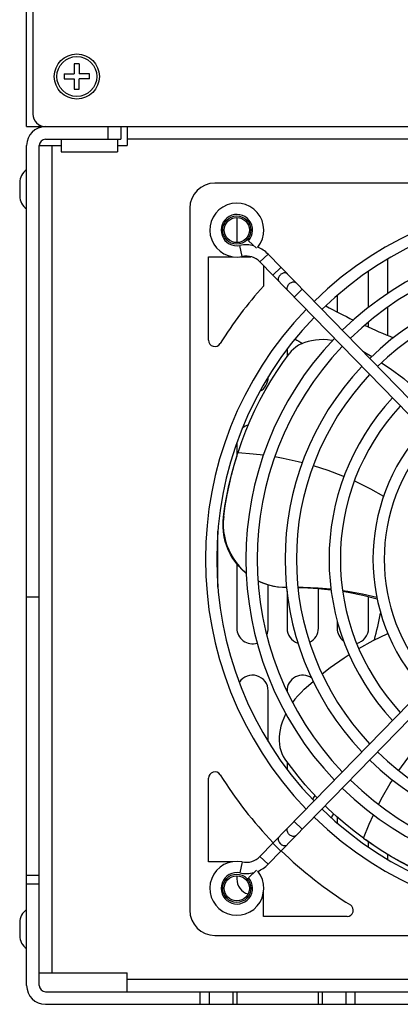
# Model space of a CAD drawing. Header units: millimetres. Extents: x 967 to 2466, y -778 to 1158.
# Tile 40 of 68: x 1471 to 1532, y 798 to 955. Entities that reach past the tile are written whole.
import ezdxf

# ---------------------------------------------------------------- set-up
doc = ezdxf.new("R2010")
doc.units = ezdxf.units.MM
doc.header["$LTSCALE"] = 30.734
doc.layers.get('0').update_dxf_attribs({"linetype": 'CONTINUOUS'})

msp = doc.modelspace()

# ---------------------------------------------------------------- linework, layer by layer
for p, q in [((1472.47, 937.56), (1472.47, 1097.56)), ((1473.47, 1095.56), (1473.47, 939.56)), ((1480.07, 947.56), (1480.07, 945.96)), ((1480.87, 947.56), (1480.07, 947.56)), ((1480.87, 947.56), (1480.87, 945.96)), ((1478.47, 945.96), (1478.47, 945.16)), ((1478.47, 945.96), (1480.07, 945.96)), ((1482.47, 945.96), (1480.87, 945.96)), ((1482.47, 945.16), (1482.47, 945.96)), ((1478.47, 945.16), (1480.07, 945.16)), ((1480.07, 945.16), (1480.07, 943.56)), ((1480.87, 943.56), (1480.87, 945.16)), ((1482.47, 945.16), (1480.87, 945.16)), ((1480.07, 943.56), (1480.87, 943.56)), ((1474.47, 937.83), (1474.47, 937.56)), ((1472.47, 937.56), (1475.47, 937.56)), ((1475.47, 937.56), (1485.47, 937.56)), ((1475.47, 937.56), (1577.47, 937.56)), ((1485.47, 935.56), (1485.47, 937.56)), ((1487.47, 937.56), (1487.47, 935.56)), ((1488.47, 937.56), (1488.47, 934.56)), ((1472.47, 800.56), (1472.47, 934.56)), ((1474.47, 800.56), (1474.47, 934.56)), ((1474.47, 934.56), (1477.97, 934.56)), ((1475.47, 935.56), (1487.47, 935.56)), ((1476.47, 934.56), (1476.47, 802.56)), ((1477.97, 935.56), (1477.97, 933.56)), ((1486.97, 935.56), (1486.97, 933.56)), ((1486.97, 934.56), (1488.47, 934.56)), ((1577.47, 935.56), (1488.47, 935.56)), ((1477.97, 933.56), (1486.97, 933.56)), ((1471.37, 928.61), (1471.37, 926.51)), ((1583.23, 928.56), (1502.47, 928.56)), ((1498.47, 924.56), (1498.47, 812.56)), ((1505.97, 923.06), (1505.97, 919.06)), ((1507.81, 919.37), (1509.13, 918.15)), ((1506.82, 916.85), (1506.47, 918.61)), ((1501.47, 903.49), (1501.47, 916.81)), ((1501.47, 916.81), (1505.35, 916.81)), ((1506.58, 916.81), (1508.2, 916.81)), ((1510.95, 917.23), (1509.66, 915.97)), ((1555.06, 869.33), (1509.66, 915.97)), ((1556.35, 870.58), (1510.95, 917.23)), ((1529.97, 916.41), (1529.97, 910.89)), ((1510.22, 915.4), (1510.22, 912.11)), ((1511.72, 913.86), (1513.01, 915.11)), ((1526.97, 908.72), (1526.97, 914.49)), ((1516.4, 911.63), (1515.11, 910.38)), ((1521.97, 910.62), (1521.97, 908)), ((1529.97, 908.73), (1529.97, 904.28)), ((1526.97, 905.59), (1526.97, 906.4)), ((1513.97, 902.05), (1513.97, 900.87)), ((1526.03, 901.73), (1527.47, 900.88)), ((1510.97, 897.56), (1510.97, 897.63)), ((1505.97, 887.12), (1505.97, 884.96)), ((1505.65, 883.91), (1506.14, 885.51)), ((1506.13, 885.48), (1506.16, 885.56)), ((1502.97, 864.09), (1502.97, 873.03)), ((1505.97, 867.81), (1505.97, 857.56)), ((1555.06, 867.79), (1509.66, 821.15)), ((1556.35, 866.54), (1510.95, 819.89)), ((1510.97, 857.56), (1510.97, 864.44)), ((1518.97, 857.56), (1518.97, 863.91)), ((1472.47, 862.56), (1474.47, 862.56)), ((1513.97, 863.45), (1513.97, 857.56)), ((1526.97, 857.56), (1526.97, 862.6)), ((1521.97, 858.74), (1521.97, 857.56)), ((1516.73, 847.82), (1518.15, 849.07)), ((1510.97, 839.49), (1510.97, 847.56)), ((1513.97, 847.56), (1513.97, 847.48)), ((1513.97, 836.25), (1513.97, 835.07)), ((1501.47, 820.31), (1501.47, 833.63)), ((1515.11, 826.74), (1516.4, 825.49)), ((1521.97, 827.42), (1521.97, 826.5)), ((1513.01, 822.01), (1511.72, 823.26)), ((1526.2, 824.02), (1526.14, 824.06)), ((1527.55, 823.07), (1526.18, 824.03)), ((1526.97, 822.63), (1526.97, 823.47)), ((1529.97, 821.49), (1529.97, 820.71)), ((1505.35, 820.31), (1501.47, 820.31)), ((1506.82, 820.27), (1506.47, 818.51)), ((1509.66, 821.15), (1510.95, 819.89)), ((1509.13, 818.97), (1507.81, 817.75)), ((1472.47, 818.15), (1474.47, 818.15)), ((1474.47, 816.73), (1472.47, 816.73)), ((1505.97, 818.06), (1505.97, 817.56)), ((1510.22, 811.56), (1510.22, 815.45)), ((1471.37, 810.61), (1471.37, 808.51)), ((1523.54, 811.56), (1510.22, 811.56)), ((1502.47, 808.56), (1614.47, 808.56)), ((1474.47, 802.56), (1488.47, 802.56)), ((1488.47, 799.56), (1488.47, 802.56)), ((1488.47, 801.56), (1936.47, 801.56)), ((1475.47, 799.56), (1949.47, 799.56)), ((1500.14, 797.56), (1500.14, 799.56)), ((1501.55, 799.56), (1501.55, 797.56)), ((1505.38, 797.56), (1505.38, 799.56)), ((1505.97, 799.56), (1505.97, 797.56)), ((1518.97, 797.56), (1518.97, 799.56)), ((1519.55, 799.56), (1519.55, 797.56)), ((1523.38, 797.56), (1523.38, 799.56)), ((1524.8, 799.56), (1524.8, 797.56)), ((1475.47, 797.56), (1949.47, 797.56))]:
    msp.add_line(p, q)
for points in [[(1513.99, 914.1), (1513.92, 914.16), (1513.83, 914.21), (1513.72, 914.24), (1513.61, 914.25), (1513.49, 914.24), (1513.37, 914.21), (1513.25, 914.16), (1513.13, 914.1), (1513.01, 914.02), (1512.91, 913.93)], [(1512.91, 913.93), (1512.81, 913.83), (1512.73, 913.71), (1512.66, 913.59), (1512.61, 913.47), (1512.58, 913.35), (1512.57, 913.23), (1512.57, 913.12), (1512.6, 913.02), (1512.64, 912.92), (1512.7, 912.85)], [(1514.32, 912.48), (1514.43, 912.57), (1514.54, 912.65), (1514.66, 912.71), (1514.78, 912.76), (1514.91, 912.79), (1515.03, 912.8), (1515.14, 912.79), (1515.24, 912.76), (1515.33, 912.71), (1515.41, 912.65)], [(1514.12, 911.39), (1514.06, 911.47), (1514.01, 911.56), (1513.99, 911.67), (1513.98, 911.78), (1513.99, 911.9), (1514.03, 912.02), (1514.08, 912.14), (1514.14, 912.26), (1514.23, 912.37), (1514.32, 912.48)], [(1521.23, 903.45), (1521.12, 903.47), (1520.44, 903.54), (1519.76, 903.58), (1519.11, 903.57), (1518.49, 903.52), (1517.89, 903.42), (1517.32, 903.29), (1516.79, 903.12), (1516.29, 902.92), (1515.82, 902.68), (1515.39, 902.4), (1514.99, 902.08), (1514.62, 901.73), (1514.3, 901.34)], [(1506.16, 885.56), (1506.76, 887.32), (1507.42, 889.03), (1508.12, 890.69), (1508.86, 892.31), (1509.66, 893.92), (1510.51, 895.49), (1511.4, 897.02), (1512.34, 898.51), (1513.31, 899.95), (1514.3, 901.34)], [(1529.04, 899.89), (1530.41, 898.97), (1532.58, 897.36), (1533.3, 896.75)], [(1503.84, 875.31), (1504.08, 877), (1504.37, 878.68), (1504.71, 880.34), (1505.1, 881.97), (1505.54, 883.58), (1506.01, 885.09)], [(1506.16, 885.56), (1508.55, 885.39), (1510.21, 885.19)], [(1512.02, 884.92), (1513.36, 884.69), (1515.76, 884.16), (1516.42, 883.98)], [(1503.89, 875.35), (1504.13, 877.1), (1504.44, 878.84), (1504.79, 880.55), (1505.19, 882.24), (1505.65, 883.91)], [(1518.16, 883.51), (1520.48, 882.75), (1522.8, 881.88), (1523.07, 881.76)], [(1524.72, 881.04), (1525.06, 880.89), (1527.26, 879.8), (1529.37, 878.62)], [(1507.48, 866.28), (1507.36, 866.37), (1506.8, 866.88), (1506.28, 867.43), (1505.8, 868.01), (1505.36, 868.65), (1504.97, 869.31), (1504.64, 869.97), (1504.36, 870.65), (1504.13, 871.37), (1503.96, 872.12), (1503.83, 872.9), (1503.77, 873.7), (1503.77, 874.5), (1503.84, 875.31)], [(1503.89, 875.35), (1503.82, 874.57), (1503.82, 873.78), (1503.87, 872.99), (1503.99, 872.21), (1504.17, 871.46), (1504.4, 870.73), (1504.68, 870.04), (1505, 869.37), (1505.4, 868.7), (1505.85, 868.05), (1506.34, 867.45), (1506.88, 866.88), (1507.47, 866.36), (1507.48, 866.35)], [(1503.89, 875.35), (1503.88, 875.34), (1503.87, 875.33), (1503.86, 875.33), (1503.85, 875.32), (1503.85, 875.31), (1503.84, 875.31)], [(1509.35, 865.14), (1509.49, 865.06), (1510.25, 864.74), (1511.03, 864.47), (1511.82, 864.28), (1512.61, 864.15), (1513.39, 864.08), (1513.91, 864.08)], [(1513.91, 864.04), (1513.26, 864.05), (1512.48, 864.12), (1511.69, 864.26), (1510.89, 864.46), (1510.1, 864.74), (1509.36, 865.07)], [(1515.72, 864.09), (1516.53, 864.09), (1518.92, 864), (1520.97, 863.82)], [(1515.72, 864.04), (1516.48, 864.03), (1518.92, 863.91), (1520.98, 863.7)], [(1522.82, 863.58), (1523.67, 863.47), (1526.01, 863.03), (1528.28, 862.5)], [(1522.84, 863.44), (1523.73, 863.31), (1526.07, 862.83), (1528.33, 862.26)], [(1525.42, 854.31), (1527.69, 855.57), (1530.05, 856.73)], [(1519.58, 850.25), (1520.87, 851.28), (1523.08, 852.83), (1523.88, 853.34)], [(1516.73, 847.82), (1516.21, 847.3), (1515.71, 846.77), (1515.24, 846.21), (1514.86, 845.7)], [(1513.77, 843.9), (1513.73, 843.83), (1513.44, 843.2), (1513.2, 842.57), (1513.01, 841.94), (1512.87, 841.33), (1512.77, 840.74), (1512.72, 840.15), (1512.72, 839.59), (1512.76, 839.06), (1512.84, 838.54), (1512.97, 838.04), (1513.15, 837.57), (1513.37, 837.11), (1513.65, 836.68)], [(1531.79, 834.84), (1533.23, 836.82), (1534.78, 838.75), (1534.97, 838.97)], [(1518.77, 830.5), (1518.04, 831.27), (1516.86, 832.59), (1515.73, 833.94), (1514.66, 835.31), (1513.65, 836.69)], [(1528.56, 829.45), (1529.19, 830.65), (1530.43, 832.76), (1530.8, 833.33)], [(1526.14, 824.06), (1524.65, 825.18), (1523.22, 826.34), (1521.86, 827.51), (1520.55, 828.72), (1520.04, 829.23)], [(1526.14, 824.06), (1527.04, 826.29), (1527.74, 827.81)], [(1514.32, 824.64), (1514.23, 824.75), (1514.14, 824.86), (1514.08, 824.98), (1514.03, 825.1), (1513.99, 825.22), (1513.98, 825.34), (1513.99, 825.45), (1514.01, 825.56), (1514.06, 825.65), (1514.12, 825.73)], [(1515.41, 824.47), (1515.33, 824.41), (1515.24, 824.36), (1515.14, 824.33), (1515.03, 824.32), (1514.91, 824.33), (1514.78, 824.36), (1514.66, 824.41), (1514.54, 824.47), (1514.43, 824.55), (1514.32, 824.64)], [(1512.7, 824.27), (1512.64, 824.19), (1512.6, 824.1), (1512.57, 824), (1512.57, 823.89), (1512.58, 823.77), (1512.61, 823.65), (1512.66, 823.52), (1512.73, 823.41), (1512.81, 823.29), (1512.91, 823.19)], [(1512.91, 823.19), (1513.01, 823.1), (1513.13, 823.02), (1513.25, 822.96), (1513.37, 822.91), (1513.49, 822.88), (1513.61, 822.87), (1513.72, 822.88), (1513.83, 822.91), (1513.92, 822.96), (1513.99, 823.02)], [(1535.17, 818.69), (1533.63, 819.44), (1532.12, 820.24), (1530.65, 821.07), (1529.22, 821.95), (1527.83, 822.87), (1526.53, 823.78)], [(1535.15, 818.75), (1533.55, 819.53), (1532, 820.35), (1530.48, 821.21), (1529, 822.12), (1527.55, 823.07)]]:
    msp.add_lwpolyline(points)
for centre, radius in [((1480.47, 945.56), 3.6), ((1480.47, 945.56), 3.18), ((1505.97, 921.06), 2.25), ((1505.97, 921.06), 2), ((1505.97, 816.06), 2.25), ((1505.97, 816.06), 2)]:
    msp.add_circle(centre, radius)
for centre, radius, start, end in [((1475.47, 939.56), 2, 180, 270), ((1475.47, 934.56), 3, 90, 180), ((1475.47, 934.56), 1, 90, 180), ((1473.87, 928.61), 2.5, 124.0567, 179.9999), ((1502.47, 924.56), 4, 90, 180), ((1473.87, 926.51), 2.5, 180.0001, 235.9433), ((1505.97, 921.06), 4.3, 320.751, 281.5001), ((1558.47, 868.56), 57.5, 45.6699, 134.3301), ((1505.97, 921.06), 2.5, 317.3321, 281.5001), ((1558.47, 868.56), 55.7, 45.6661, 134.3339), ((1558.47, 868.56), 51.05, 45.6561, 134.3439), ((1507.44, 913.81), 4.9, 75.0645, 101.5001), ((1507.44, 913.81), 4.9, 44.2206, 67.805), ((1558.47, 868.56), 49.25, 45.6516, 134.3484), ((1507.44, 913.81), 3.1, 44.2206, 101.5001), ((1558.47, 868.56), 44.8, 45.6389, 134.3611), ((1558.47, 868.56), 65, 137.9284, 148.0473), ((1558.47, 868.56), 43, 45.633, 134.367), ((1558.47, 868.56), 57.5, 136.1248, 223.8752), ((1572.19, 1005.73), 109.88, 241.7209, 244.3108), ((1558.47, 868.56), 55.7, 136.1858, 223.8142), ((1572.19, 1005.73), 109.88, 245.3383, 247.9449), ((1502.47, 903.49), 1, 180, 328.0473), ((1558.47, 868.56), 51.05, 136.3656, 223.6344), ((1572.19, 1005.73), 116.88, 240.8434, 241.5303), ((1558.47, 868.56), 49.25, 136.444, 223.556), ((1558.47, 868.56), 44.8, 136.6652, 223.3348), ((1508.47, 897.56), 2.5, 298.5145, 360), ((1558.47, 868.56), 43, 136.7675, 223.2325), ((1558.47, 868.56), 37.8, 137.1183, 222.8817), ((1558.47, 868.56), 36, 137.2633, 222.7367), ((1508.47, 887.56), 2.5, 105.1344, 130.4462), ((1558.47, 868.56), 30.8, 137.7776, 222.2224), ((1558.47, 868.56), 29, 137.999, 222.001), ((1421.3, 882.28), 109.88, 345.9892, 348.282), ((1508.47, 857.56), 2.5, 180, 287.5166), ((1508.47, 857.56), 2.5, 335.0863, 360), ((1516.47, 857.56), 2.5, 180, 252.4457), ((1516.47, 857.56), 2.5, 296.1797, 360), ((1524.47, 857.56), 2.5, 180, 234.09), ((1524.47, 857.56), 2.5, 284.0683, 360), ((1508.47, 847.56), 2.5, 0, 147.2225), ((1516.47, 847.56), 2.5, 55.46, 180), ((1558.47, 868.56), 43, 225.633, 314.367), ((1558.47, 868.56), 44.8, 225.6389, 314.3611), ((1502.47, 833.63), 1, 31.9527, 180), ((1558.47, 868.56), 65, 211.9527, 224.0981), ((1558.47, 868.56), 49.25, 225.6516, 314.3484), ((1421.3, 882.28), 109.88, 331.7209, 332.1092), ((1558.47, 868.56), 51.05, 225.6561, 314.3439), ((1558.47, 868.56), 55.7, 225.6661, 314.3339), ((1421.3, 882.28), 113.88, 331.1499, 331.5062), ((1558.47, 868.56), 57.5, 225.6699, 314.3301), ((1558.47, 868.56), 65, 225.6823, 238.0473), ((1505.97, 816.06), 4.3, 78.4999, 39.249), ((1507.44, 823.31), 3.1, 258.4999, 315.7794), ((1507.44, 823.31), 4.9, 292.195, 315.7794), ((1505.97, 816.06), 2.5, 78.4999, 42.6679), ((1507.44, 823.31), 4.9, 258.4999, 284.9355), ((1508.47, 817.56), 2.5, 180, 253.4524), ((1473.87, 810.61), 2.5, 124.0567, 179.9999), ((1502.47, 812.56), 4, 180, 270), ((1523.54, 812.56), 1, 270, 58.0473), ((1473.87, 808.51), 2.5, 180.0001, 235.9433), ((1475.47, 800.56), 3, 180, 270), ((1475.47, 800.56), 1, 180, 270)]:
    msp.add_arc(centre, radius, start, end)

doc.saveas('drawing.dxf')
